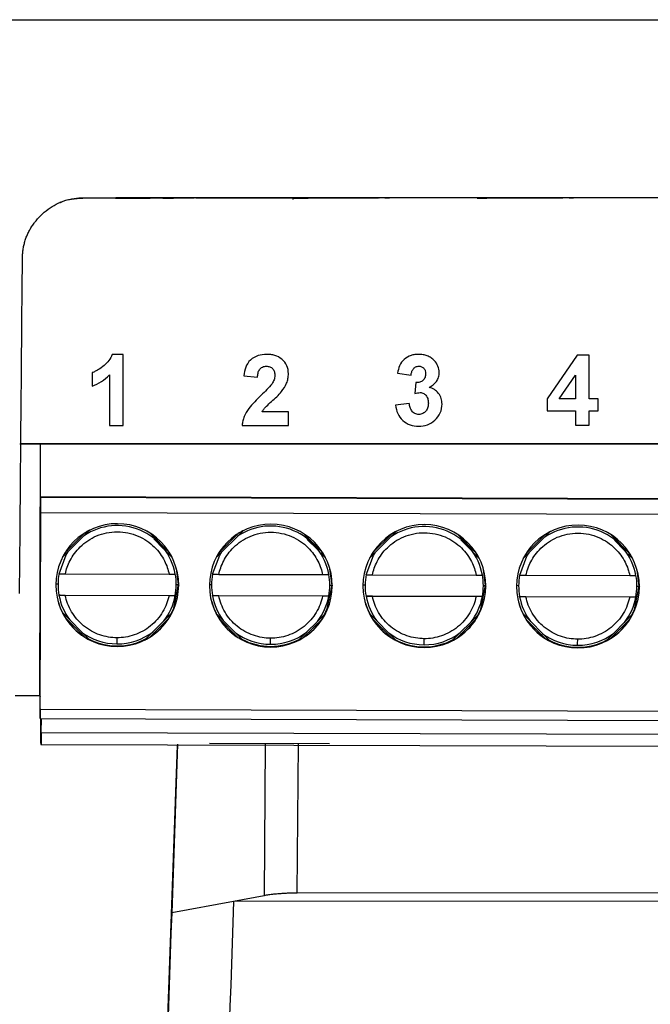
# Model space of a CAD drawing. Header units: millimetres. Extents: x 156812 to 157936, y 112087 to 113571.
# Tile 100 of 204: x 157399 to 157419, y 112739 to 112771. Entities that reach past the tile are written whole.
import ezdxf

# ---------------------------------------------------------------- set-up
doc = ezdxf.new("R2010")
doc.units = ezdxf.units.MM

msp = doc.modelspace()

# ---------------------------------------------------------------- linework, layer by layer
at = {"color": 7, "linetype": 'Continuous', "lineweight": 25}
for p, q in [((157382.652, 112770.575), (157541.609, 112770.575)), ((157399.977, 112764.632), (157399.948, 112764.621)), ((157400.699, 112764.767), (157400.728, 112764.779)), ((157402.816, 112764.768), (157400.699, 112764.767)), ((157400.728, 112764.779), (157489.263, 112764.805)), ((157401.755, 112764.769), (157401.755, 112764.769)), ((157401.768, 112764.774), (157401.765, 112764.773)), ((157401.905, 112764.769), (157401.902, 112764.769)), ((157402.558, 112764.775), (157401.915, 112764.775)), ((157402.254, 112764.769), (157402.254, 112764.77)), ((157402.254, 112764.769), (157402.885, 112764.769)), ((157402.579, 112764.77), (157402.567, 112764.77)), ((157402.618, 112764.773), (157404.321, 112764.775)), ((157404.178, 112764.776), (157402.911, 112764.776)), ((157403.297, 112764.771), (157403.297, 112764.769)), ((157408.737, 112764.77), (157404.371, 112764.768)), ((157408.558, 112764.777), (157404.669, 112764.773)), ((157407.531, 112764.776), (157407.534, 112764.724)), ((157408.031, 112764.77), (157409.297, 112764.771)), ((157408.632, 112764.775), (157410.321, 112764.777)), ((157410.178, 112764.778), (157408.911, 112764.777)), ((157414.816, 112764.772), (157410.353, 112764.77)), ((157414.558, 112764.779), (157410.677, 112764.774)), ((157414.031, 112764.772), (157414.895, 112764.772)), ((157414.816, 112764.777), (157416.321, 112764.779)), ((157416.178, 112764.78), (157414.911, 112764.779)), ((157420.816, 112764.773), (157416.37, 112764.772)), ((157420.558, 112764.781), (157416.704, 112764.776)), ((157402.004, 112759.679), (157401.647, 112759.679)), ((157402.005, 112757.368), (157402.004, 112759.679)), ((157416.796, 112759.654), (157415.819, 112758.23)), ((157417.182, 112759.654), (157416.796, 112759.654)), ((157417.182, 112758.232), (157417.182, 112759.654)), ((157400.996, 112759.086), (157400.997, 112758.642)), ((157401.56, 112759.013), (157401.56, 112757.367)), ((157405.937, 112758.983), (157406.382, 112758.94)), ((157410.937, 112759.067), (157411.382, 112759)), ((157416.209, 112758.231), (157416.737, 112759.001)), ((157416.737, 112759.001), (157416.738, 112758.231)), ((157411.542, 112758.763), (157411.5, 112758.404)), ((157415.819, 112758.23), (157415.819, 112757.846)), ((157416.738, 112758.231), (157416.209, 112758.231)), ((157417.478, 112758.232), (157417.182, 112758.232)), ((157417.478, 112757.846), (157417.478, 112758.232)), ((157411.323, 112758.082), (157410.878, 112758.027)), ((157415.819, 112757.846), (157416.738, 112757.846)), ((157416.738, 112757.846), (157416.738, 112757.372)), ((157417.182, 112757.372), (157417.182, 112757.846)), ((157417.182, 112757.846), (157417.478, 112757.846)), ((157407.39, 112757.814), (157406.531, 112757.813)), ((157407.39, 112757.369), (157407.39, 112757.814)), ((157401.56, 112757.367), (157402.005, 112757.368)), ((157405.878, 112757.369), (157407.39, 112757.369)), ((157416.738, 112757.372), (157417.182, 112757.372)), ((157398.643, 112756.764), (157464.782, 112756.784)), ((157401.681, 112756.768), (157398.649, 112756.767)), ((157399.291, 112748.578), (157399.316, 112756.764)), ((157399.317, 112755.053), (157399.319, 112756.764)), ((157406.681, 112756.769), (157401.681, 112756.768)), ((157411.681, 112756.771), (157406.681, 112756.769)), ((157416.681, 112756.772), (157411.681, 112756.771)), ((157421.681, 112756.774), (157416.681, 112756.772)), ((157399.323, 112755.032), (157399.317, 112755.053)), ((157399.317, 112755.053), (157464.317, 112754.856)), ((157399.323, 112755.032), (157464.323, 112754.835)), ((157399.303, 112748.128), (157399.323, 112754.528)), ((157464.322, 112754.331), (157399.323, 112754.528)), ((157400.913, 112753.955), (157400.036, 112753.084)), ((157400.75, 112753.863), (157400.13, 112753.246)), ((157403.51, 112753.233), (157402.889, 112753.858)), ((157403.001, 112753.675), (157403.324, 112753.35)), ((157405.913, 112753.94), (157405.036, 112753.069)), ((157405.75, 112753.848), (157405.13, 112753.231)), ((157408.51, 112753.218), (157407.889, 112753.843)), ((157410.913, 112753.925), (157410.036, 112753.054)), ((157410.75, 112753.833), (157410.129, 112753.216)), ((157413.51, 112753.203), (157412.889, 112753.828)), ((157415.912, 112753.91), (157415.036, 112753.039)), ((157415.75, 112753.817), (157415.129, 112753.201)), ((157418.509, 112753.188), (157417.889, 112753.813)), ((157408.001, 112753.659), (157408.324, 112753.335)), ((157413.001, 112753.644), (157413.324, 112753.32)), ((157418.001, 112753.629), (157418.324, 112753.305)), ((157403.601, 112753.071), (157403.441, 112753.232)), ((157408.601, 112753.055), (157408.441, 112753.217)), ((157413.601, 112753.04), (157413.44, 112753.202)), ((157418.601, 112753.025), (157418.44, 112753.187)), ((157403.81, 112752.186), (157403.741, 112752.713)), ((157399.919, 112752.544), (157399.92, 112752.539)), ((157400.125, 112752.536), (157403.503, 112752.526)), ((157404.919, 112752.529), (157404.92, 112752.523)), ((157405.124, 112752.521), (157408.503, 112752.511)), ((157408.81, 112752.17), (157408.74, 112752.698)), ((157409.919, 112752.514), (157409.92, 112752.508)), ((157410.124, 112752.506), (157413.503, 112752.496)), ((157413.81, 112752.155), (157413.74, 112752.683)), ((157414.919, 112752.499), (157414.92, 112752.493)), ((157415.124, 112752.491), (157418.503, 112752.481)), ((157418.81, 112752.14), (157418.74, 112752.668)), ((157399.885, 112752.198), (157399.816, 112752.198)), ((157399.885, 112752.198), (157399.886, 112752.194)), ((157403.736, 112752.186), (157403.81, 112752.186)), ((157403.81, 112752.186), (157403.815, 112752.164)), ((157404.885, 112752.183), (157404.816, 112752.183)), ((157404.885, 112752.183), (157404.886, 112752.179)), ((157408.736, 112752.171), (157408.81, 112752.17)), ((157408.81, 112752.17), (157408.815, 112752.149)), ((157409.885, 112752.168), (157409.816, 112752.167)), ((157409.885, 112752.168), (157409.886, 112752.164)), ((157413.736, 112752.156), (157413.81, 112752.155)), ((157413.81, 112752.155), (157413.815, 112752.134)), ((157414.885, 112752.153), (157414.816, 112752.152)), ((157414.885, 112752.153), (157414.886, 112752.149)), ((157418.736, 112752.141), (157418.81, 112752.14)), ((157418.81, 112752.14), (157418.815, 112752.119)), ((157399.918, 112751.839), (157399.917, 112751.844)), ((157399.917, 112751.844), (157403.702, 112751.833)), ((157403.501, 112751.826), (157400.122, 112751.836)), ((157403.702, 112751.833), (157403.704, 112751.827)), ((157404.918, 112751.823), (157404.917, 112751.829)), ((157404.917, 112751.829), (157408.702, 112751.817)), ((157408.501, 112751.811), (157405.122, 112751.821)), ((157408.702, 112751.817), (157408.704, 112751.812)), ((157409.918, 112751.808), (157409.917, 112751.814)), ((157409.917, 112751.814), (157413.702, 112751.802)), ((157413.501, 112751.796), (157410.122, 112751.806)), ((157413.702, 112751.802), (157413.704, 112751.797)), ((157414.918, 112751.793), (157414.917, 112751.799)), ((157414.917, 112751.799), (157418.702, 112751.787)), ((157418.501, 112751.781), (157415.122, 112751.791)), ((157418.702, 112751.787), (157418.704, 112751.782)), ((157400.027, 112751.276), (157400.907, 112750.391)), ((157400.119, 112751.113), (157400.745, 112750.482)), ((157402.711, 112750.385), (157403.597, 112751.266)), ((157402.874, 112750.476), (157403.505, 112751.103)), ((157405.027, 112751.261), (157405.907, 112750.376)), ((157407.711, 112750.37), (157408.597, 112751.251)), ((157410.027, 112751.246), (157410.907, 112750.36)), ((157412.711, 112750.355), (157413.597, 112751.235)), ((157415.027, 112751.231), (157415.907, 112750.345)), ((157417.711, 112750.34), (157418.597, 112751.22)), ((157405.119, 112751.098), (157405.745, 112750.467)), ((157407.874, 112750.461), (157408.505, 112751.087)), ((157410.119, 112751.083), (157410.745, 112750.452)), ((157412.874, 112750.446), (157413.505, 112751.072)), ((157415.119, 112751.067), (157415.745, 112750.437)), ((157417.874, 112750.431), (157418.505, 112751.057)), ((157398.495, 112748.581), (157399.291, 112748.578)), ((157399.291, 112748.578), (157399.302, 112748.538)), ((157399.301, 112748.138), (157399.302, 112748.538)), ((157399.303, 112748.128), (157464.303, 112747.931)), ((157399.302, 112747.831), (157399.3, 112747.835)), ((157399.302, 112747.831), (157464.301, 112747.634)), ((157399.319, 112747.831), (157399.317, 112747.049)), ((157399.338, 112747.376), (157399.348, 112747.83)), ((157399.338, 112747.376), (157399.336, 112746.976)), ((157399.338, 112747.376), (157464.237, 112747.18)), ((157399.317, 112747.049), (157399.336, 112746.976)), ((157464.236, 112746.78), (157399.336, 112746.976)), ((157402.987, 112724.244), (157403.773, 112746.963)), ((157403.779, 112746.992), (157403.588, 112741.499)), ((157408.724, 112747.005), (157404.818, 112747.016)), ((157406.635, 112747.011), (157406.595, 112742.061)), ((157407.673, 112742.145), (157407.713, 112747.008)), ((157491.058, 112742.17), (157407.673, 112742.145)), ((157405.603, 112741.876), (157403.588, 112741.499)), ((157406.595, 112742.061), (157405.603, 112741.876)), ((157491.936, 112741.902), (157405.603, 112741.876))]:
    msp.add_line(p, q, dxfattribs=at)
at = {"color": 7, "linetype": 'Continuous', "lineweight": 25, "flags": 128}
for points in [[(157399.92, 112752.539), (157400.154, 112753.161), (157400.224, 112753.271)], [(157404.92, 112752.523), (157405.154, 112753.146), (157405.224, 112753.255)], [(157409.92, 112752.508), (157410.154, 112753.13), (157410.224, 112753.24)], [(157414.92, 112752.493), (157415.154, 112753.115), (157415.224, 112753.225)], [(157403.566, 112751.234), (157403.655, 112751.421), (157403.81, 112752.186)], [(157408.566, 112751.219), (157408.655, 112751.406), (157408.81, 112752.17)], [(157413.566, 112751.204), (157413.655, 112751.39), (157413.81, 112752.155)], [(157418.566, 112751.189), (157418.655, 112751.375), (157418.81, 112752.14)], [(157399.879, 112751.67), (157399.96, 112751.432), (157400.036, 112751.267)], [(157404.879, 112751.655), (157404.96, 112751.417), (157405.036, 112751.252)], [(157409.879, 112751.64), (157409.96, 112751.402), (157410.036, 112751.237)], [(157414.879, 112751.625), (157414.96, 112751.387), (157415.036, 112751.222)]]:
    msp.add_lwpolyline(points, dxfattribs=at)
at = {"color": 7, "linetype": 'Continuous', "lineweight": 25}
for centre, radius, start, end in [((157339.45, 112754.835), 59.874, 359.70644, 0.18866), ((157401.815, 112752.17), 2, 359.8277, 179.8251), ((157401.812, 112752.183), 1.925, 10.3029, 124.0614), ((157406.815, 112752.155), 2, 359.8277, 179.8251), ((157406.812, 112752.168), 1.925, 10.3029, 124.0614), ((157411.815, 112752.14), 2, 359.8277, 179.8251), ((157411.812, 112752.152), 1.925, 10.3029, 124.0614), ((157416.815, 112752.125), 2, 359.8277, 179.8251), ((157416.812, 112752.137), 1.925, 10.3029, 124.0614), ((157401.811, 112752.188), 1.925, 169.3495, 179.8254), ((157401.811, 112752.188), 1.925, 359.8254, 10.3014), ((157406.811, 112752.173), 1.925, 169.3495, 179.8254), ((157406.811, 112752.173), 1.925, 359.8254, 10.3014), ((157411.81, 112752.158), 1.925, 169.3495, 179.8254), ((157411.811, 112752.158), 1.925, 359.8254, 10.3014), ((157416.81, 112752.143), 1.925, 169.3495, 179.8254), ((157416.811, 112752.143), 1.925, 359.8254, 10.3014), ((157401.815, 112752.171), 2, 179.8277, 359.8251), ((157401.811, 112752.188), 1.925, 179.8254, 190.3014), ((157401.811, 112752.188), 1.925, 349.3495, 359.8254), ((157406.815, 112752.155), 2, 179.8277, 359.8251), ((157406.811, 112752.173), 1.925, 179.8254, 190.3014), ((157406.811, 112752.173), 1.925, 349.3495, 359.8254), ((157411.815, 112752.14), 2, 179.8277, 359.8251), ((157411.81, 112752.158), 1.925, 179.8254, 190.3014), ((157411.811, 112752.158), 1.925, 349.3495, 359.8254), ((157416.815, 112752.125), 2, 179.8277, 359.8251), ((157416.81, 112752.143), 1.925, 179.8254, 190.3014), ((157416.811, 112752.143), 1.925, 349.3495, 359.8254), ((157401.812, 112752.183), 1.925, 190.3014, 216.5738), ((157401.812, 112752.183), 1.925, 322.2456, 349.3494), ((157406.812, 112752.168), 1.925, 190.3014, 216.5738), ((157406.812, 112752.168), 1.925, 322.2456, 349.3494), ((157411.812, 112752.152), 1.925, 190.3014, 216.5738), ((157411.812, 112752.153), 1.925, 322.2456, 349.3494), ((157416.812, 112752.137), 1.925, 190.3014, 216.5738), ((157416.812, 112752.137), 1.925, 322.2456, 349.3494), ((157401.812, 112752.183), 1.925, 233.0798, 269.8266), ((157401.812, 112752.183), 1.925, 269.8264, 307.4045), ((157406.812, 112752.168), 1.925, 233.0798, 269.8266), ((157406.812, 112752.168), 1.925, 269.8264, 307.4045), ((157411.812, 112752.153), 1.925, 233.0798, 269.8266), ((157411.812, 112752.153), 1.925, 269.8264, 307.4045), ((157416.812, 112752.137), 1.925, 233.0798, 269.8266), ((157416.812, 112752.137), 1.925, 269.8264, 307.4045), ((157401.81, 112752.192), 2, 242.1168, 298.2485), ((157379.206, 112750.475), 22.602, 359.4498, 359.9528), ((157406.81, 112752.177), 2, 242.1168, 298.2485), ((157384.206, 112750.46), 22.602, 359.4498, 359.9528), ((157411.81, 112752.162), 2, 242.1168, 298.2485), ((157389.206, 112750.445), 22.602, 359.4498, 359.9528), ((157416.81, 112752.146), 2, 242.1168, 298.2485), ((157394.205, 112750.429), 22.602, 359.4498, 359.9528), ((157435.224, 112747.954), 35.924, 179.7064, 180.1887), ((157365.401, 112748.156), 33.903, 359.4498, 359.9528)]:
    msp.add_arc(centre, radius, start, end, dxfattribs=at)
for points, knots in [([(157398.728, 112762.796), (157398.729, 112762.845), (157398.732, 112762.942), (157398.748, 112763.085), (157398.773, 112763.224), (157398.808, 112763.36), (157398.852, 112763.492), (157398.906, 112763.619), (157398.97, 112763.743), (157399.043, 112763.862), (157399.125, 112763.978), (157399.217, 112764.089), (157399.358, 112764.238), (157399.555, 112764.409), (157399.821, 112764.576), (157400.107, 112764.693), (157400.411, 112764.766), (157400.621, 112764.775), (157400.728, 112764.779)], [0, 0, 0, 0, 0.0471974, 0.0933551, 0.1386897, 0.1834291, 0.2278111, 0.2720786, 0.3164768, 0.3612487, 0.4066311, 0.4528517, 0.5001258, 0.6031748, 0.70212, 0.7994876, 0.897926, 1, 1, 1, 1]), ([(157399.949, 112764.619), (157399.955, 112764.622), (157400.181, 112764.74), (157400.444, 112764.754), (157400.699, 112764.767)], [0, 0, 0, 0, 0.026062, 1, 1, 1, 1]), ([(157401.755, 112764.769), (157401.756, 112764.769), (157401.757, 112764.769), (157401.772, 112764.769), (157401.794, 112764.769), (157401.824, 112764.769), (157401.86, 112764.769), (157401.913, 112764.769), (157401.996, 112764.769), (157402.117, 112764.769), (157402.208, 112764.769), (157402.254, 112764.769)], [0, 0, 0, 0, 0.088128, 0.175829, 0.261941, 0.34537, 0.425162, 0.50054, 0.65537, 0.824538, 1, 1, 1, 1]), ([(157401.765, 112764.773), (157401.766, 112764.773), (157401.768, 112764.773), (157401.784, 112764.772), (157401.813, 112764.771), (157401.857, 112764.77), (157401.915, 112764.769), (157401.988, 112764.769), (157402.072, 112764.768), (157402.163, 112764.769), (157402.255, 112764.769), (157402.345, 112764.77), (157402.429, 112764.771), (157402.502, 112764.772), (157402.566, 112764.773), (157402.601, 112764.773), (157402.618, 112764.773)], [0, 0, 0, 0, 0.058569, 0.122119, 0.19052, 0.263373, 0.339964, 0.419267, 0.5, 0.580733, 0.660036, 0.736627, 0.80948, 0.877881, 0.941431, 1, 1, 1, 1]), ([(157401.915, 112764.775), (157401.901, 112764.775), (157401.871, 112764.775), (157401.835, 112764.775), (157401.805, 112764.774), (157401.784, 112764.774), (157401.771, 112764.774), (157401.769, 112764.774), (157401.768, 112764.774)], [0, 0, 0, 0, 0.16428, 0.331409, 0.5, 0.668591, 0.83572, 1, 1, 1, 1]), ([(157402.911, 112764.776), (157402.89, 112764.776), (157402.847, 112764.776), (157402.782, 112764.776), (157402.719, 112764.775), (157402.66, 112764.775), (157402.605, 112764.775), (157402.573, 112764.775), (157402.558, 112764.775)], [0, 0, 0, 0, 0.16428, 0.331409, 0.5, 0.668591, 0.83572, 1, 1, 1, 1]), ([(157403.297, 112764.769), (157403.318, 112764.769), (157403.362, 112764.769), (157403.426, 112764.769), (157403.489, 112764.769), (157403.548, 112764.769), (157403.603, 112764.769), (157403.635, 112764.769), (157403.651, 112764.769)], [0, 0, 0, 0, 0.16428, 0.331409, 0.5, 0.668591, 0.83572, 1, 1, 1, 1]), ([(157404.529, 112764.775), (157404.545, 112764.775), (157404.578, 112764.775), (157404.618, 112764.775), (157404.651, 112764.774), (157404.672, 112764.773), (157404.679, 112764.772), (157404.669, 112764.772), (157404.642, 112764.771), (157404.597, 112764.772), (157404.539, 112764.772), (157404.471, 112764.773), (157404.397, 112764.774), (157404.322, 112764.775), (157404.249, 112764.776), (157404.201, 112764.776), (157404.178, 112764.776)], [0, 0, 0, 0, 0.058569, 0.122119, 0.19052, 0.263373, 0.339964, 0.419267, 0.5, 0.580733, 0.660036, 0.736627, 0.80948, 0.877881, 0.941431, 1, 1, 1, 1]), ([(157407.679, 112764.771), (157407.663, 112764.771), (157407.631, 112764.771), (157407.59, 112764.77), (157407.557, 112764.769), (157407.536, 112764.768), (157407.529, 112764.767), (157407.539, 112764.766), (157407.567, 112764.766), (157407.611, 112764.766), (157407.669, 112764.767), (157407.737, 112764.768), (157407.811, 112764.769), (157407.886, 112764.77), (157407.96, 112764.77), (157408.008, 112764.77), (157408.031, 112764.77)], [0, 0, 0, 0, 0.058569, 0.122119, 0.19052, 0.263373, 0.339964, 0.419267, 0.5, 0.580733, 0.660036, 0.736627, 0.80948, 0.877881, 0.941431, 1, 1, 1, 1]), ([(157408.911, 112764.777), (157408.89, 112764.777), (157408.847, 112764.777), (157408.782, 112764.777), (157408.719, 112764.777), (157408.66, 112764.777), (157408.605, 112764.777), (157408.573, 112764.777), (157408.558, 112764.777)], [0, 0, 0, 0, 0.16428, 0.331409, 0.5, 0.668591, 0.83572, 1, 1, 1, 1]), ([(157409.297, 112764.771), (157409.318, 112764.771), (157409.362, 112764.771), (157409.426, 112764.771), (157409.489, 112764.771), (157409.548, 112764.771), (157409.603, 112764.771), (157409.635, 112764.771), (157409.651, 112764.771)], [0, 0, 0, 0, 0.1642804, 0.3314094, 0.5, 0.6685906, 0.8357196, 1, 1, 1, 1]), ([(157410.529, 112764.777), (157410.545, 112764.777), (157410.578, 112764.777), (157410.618, 112764.776), (157410.651, 112764.776), (157410.672, 112764.775), (157410.679, 112764.774), (157410.669, 112764.773), (157410.642, 112764.773), (157410.597, 112764.774), (157410.539, 112764.774), (157410.471, 112764.775), (157410.397, 112764.776), (157410.322, 112764.777), (157410.249, 112764.778), (157410.201, 112764.778), (157410.178, 112764.778)], [0, 0, 0, 0, 0.058569, 0.122119, 0.19052, 0.263373, 0.339964, 0.419267, 0.5, 0.580733, 0.660036, 0.736627, 0.80948, 0.877881, 0.941431, 1, 1, 1, 1]), ([(157413.679, 112764.773), (157413.663, 112764.773), (157413.631, 112764.773), (157413.59, 112764.772), (157413.557, 112764.771), (157413.536, 112764.77), (157413.529, 112764.769), (157413.539, 112764.768), (157413.567, 112764.768), (157413.611, 112764.768), (157413.669, 112764.769), (157413.737, 112764.769), (157413.811, 112764.77), (157413.886, 112764.771), (157413.96, 112764.772), (157414.008, 112764.772), (157414.031, 112764.772)], [0, 0, 0, 0, 0.058569, 0.122119, 0.19052, 0.263373, 0.339964, 0.419267, 0.5, 0.580733, 0.660036, 0.736627, 0.80948, 0.877881, 0.941431, 1, 1, 1, 1]), ([(157414.911, 112764.779), (157414.89, 112764.779), (157414.847, 112764.779), (157414.782, 112764.779), (157414.719, 112764.779), (157414.66, 112764.779), (157414.605, 112764.779), (157414.573, 112764.779), (157414.558, 112764.779)], [0, 0, 0, 0, 0.16428, 0.331409, 0.5, 0.668591, 0.83572, 1, 1, 1, 1]), ([(157415.297, 112764.773), (157415.318, 112764.773), (157415.362, 112764.773), (157415.426, 112764.773), (157415.489, 112764.773), (157415.548, 112764.773), (157415.603, 112764.773), (157415.635, 112764.773), (157415.651, 112764.773)], [0, 0, 0, 0, 0.16428, 0.331409, 0.5, 0.668591, 0.83572, 1, 1, 1, 1]), ([(157416.529, 112764.779), (157416.545, 112764.779), (157416.578, 112764.779), (157416.618, 112764.778), (157416.651, 112764.777), (157416.672, 112764.777), (157416.679, 112764.776), (157416.669, 112764.775), (157416.642, 112764.775), (157416.597, 112764.775), (157416.539, 112764.776), (157416.471, 112764.777), (157416.397, 112764.778), (157416.322, 112764.779), (157416.249, 112764.779), (157416.201, 112764.78), (157416.178, 112764.78)], [0, 0, 0, 0, 0.058569, 0.122119, 0.19052, 0.263373, 0.339964, 0.419267, 0.5, 0.580733, 0.660036, 0.736627, 0.80948, 0.877881, 0.941431, 1, 1, 1, 1]), ([(157401.647, 112759.679), (157401.621, 112759.608), (157401.586, 112759.541), (157401.497, 112759.419), (157401.442, 112759.364), (157401.327, 112759.268), (157401.265, 112759.224), (157401.168, 112759.164), (157401.135, 112759.146), (157401.067, 112759.113), (157401.032, 112759.099), (157400.996, 112759.086)], [0, 0, 0, 0, 0.25, 0.25, 0.5, 0.5, 0.75, 0.75, 0.875, 0.875, 1, 1, 1, 1]), ([(157406.68, 112759.681), (157406.584, 112759.679), (157406.49, 112759.669), (157406.31, 112759.609), (157406.224, 112759.562), (157406.083, 112759.433), (157406.032, 112759.35), (157405.965, 112759.173), (157405.948, 112759.078), (157405.937, 112758.983)], [0, 0, 0, 0, 0.25, 0.25, 0.5, 0.5, 0.75, 0.75, 1, 1, 1, 1]), ([(157407.389, 112759.052), (157407.387, 112759.141), (157407.373, 112759.231), (157407.299, 112759.392), (157407.244, 112759.464), (157407.109, 112759.579), (157407.029, 112759.621), (157406.901, 112759.658), (157406.857, 112759.667), (157406.769, 112759.678), (157406.724, 112759.68), (157406.68, 112759.681)], [0, 0, 0, 0, 0.25, 0.25, 0.5, 0.5, 0.75, 0.75, 0.875, 0.875, 1, 1, 1, 1]), ([(157411.632, 112759.682), (157411.589, 112759.681), (157411.546, 112759.679), (157411.462, 112759.667), (157411.421, 112759.657), (157411.3, 112759.616), (157411.223, 112759.575), (157411.093, 112759.462), (157411.045, 112759.39), (157410.976, 112759.233), (157410.955, 112759.15), (157410.937, 112759.067)], [0, 0, 0, 0, 0.125, 0.125, 0.25, 0.25, 0.5, 0.5, 0.75, 0.75, 1, 1, 1, 1]), ([(157412.142, 112759.474), (157412.109, 112759.508), (157412.074, 112759.54), (157411.995, 112759.595), (157411.954, 112759.617), (157411.866, 112759.651), (157411.819, 112759.663), (157411.726, 112759.679), (157411.679, 112759.681), (157411.632, 112759.682)], [0, 0, 0, 0, 0.25, 0.25, 0.5, 0.5, 0.75, 0.75, 1, 1, 1, 1]), ([(157412.3, 112759.09), (157412.299, 112759.161), (157412.287, 112759.232), (157412.231, 112759.362), (157412.189, 112759.421), (157412.142, 112759.474)], [0, 0, 0, 0, 0.5, 0.5, 1, 1, 1, 1]), ([(157406.382, 112758.94), (157406.385, 112758.983), (157406.389, 112759.025), (157406.409, 112759.109), (157406.424, 112759.15), (157406.472, 112759.222), (157406.506, 112759.251), (157406.583, 112759.288), (157406.627, 112759.293), (157406.671, 112759.295)], [0, 0, 0, 0, 0.25, 0.25, 0.5, 0.5, 0.75, 0.75, 1, 1, 1, 1]), ([(157406.671, 112759.295), (157406.709, 112759.293), (157406.747, 112759.29), (157406.82, 112759.262), (157406.853, 112759.239), (157406.903, 112759.18), (157406.921, 112759.145), (157406.941, 112759.07), (157406.943, 112759.031), (157406.945, 112758.992)], [0, 0, 0, 0, 0.25, 0.25, 0.5, 0.5, 0.75, 0.75, 1, 1, 1, 1]), ([(157411.382, 112759), (157411.387, 112759.036), (157411.392, 112759.071), (157411.413, 112759.139), (157411.428, 112759.172), (157411.472, 112759.23), (157411.499, 112759.255), (157411.547, 112759.28), (157411.564, 112759.287), (157411.599, 112759.295), (157411.617, 112759.296), (157411.635, 112759.297)], [0, 0, 0, 0, 0.25, 0.25, 0.5, 0.5, 0.75, 0.75, 0.875, 0.875, 1, 1, 1, 1]), ([(157411.635, 112759.297), (157411.666, 112759.295), (157411.697, 112759.292), (157411.754, 112759.268), (157411.78, 112759.248), (157411.82, 112759.201), (157411.835, 112759.173), (157411.853, 112759.113), (157411.855, 112759.082), (157411.856, 112759.05)], [0, 0, 0, 0, 0.25, 0.25, 0.5, 0.5, 0.75, 0.75, 1, 1, 1, 1]), ([(157400.997, 112758.642), (157401.103, 112758.683), (157401.205, 112758.733), (157401.395, 112758.858), (157401.48, 112758.932), (157401.56, 112759.013)], [0, 0, 0, 0, 0.5, 0.5, 1, 1, 1, 1]), ([(157406.945, 112758.992), (157406.942, 112758.944), (157406.936, 112758.897), (157406.905, 112758.807), (157406.881, 112758.766), (157406.857, 112758.725)], [0, 0, 0, 0, 0.5, 0.5, 1, 1, 1, 1]), ([(157407.165, 112758.472), (157407.229, 112758.557), (157407.288, 112758.645), (157407.349, 112758.793), (157407.364, 112758.843), (157407.384, 112758.946), (157407.388, 112758.999), (157407.389, 112759.052)], [0, 0, 0, 0, 0.5, 0.5, 0.75, 0.75, 1, 1, 1, 1]), ([(157411.856, 112759.05), (157411.854, 112759.01), (157411.851, 112758.97), (157411.822, 112758.894), (157411.799, 112758.859), (157411.739, 112758.805), (157411.702, 112758.787), (157411.624, 112758.765), (157411.583, 112758.763), (157411.542, 112758.763)], [0, 0, 0, 0, 0.25, 0.25, 0.5, 0.5, 0.75, 0.75, 1, 1, 1, 1]), ([(157411.968, 112758.604), (157412.058, 112758.655), (157412.144, 112758.716), (157412.236, 112758.84), (157412.261, 112758.887), (157412.293, 112758.986), (157412.298, 112759.037), (157412.3, 112759.09)], [0, 0, 0, 0, 0.5, 0.5, 0.75, 0.75, 1, 1, 1, 1]), ([(157406.857, 112758.725), (157406.807, 112758.655), (157406.747, 112758.593), (157406.627, 112758.471), (157406.565, 112758.411), (157406.503, 112758.352)], [0, 0, 0, 0, 0.5, 0.5, 1, 1, 1, 1]), ([(157406.531, 112757.813), (157406.551, 112757.846), (157406.572, 112757.879), (157406.62, 112757.938), (157406.646, 112757.965), (157406.728, 112758.045), (157406.784, 112758.097), (157406.954, 112758.251), (157407.07, 112758.352), (157407.165, 112758.472)], [0, 0, 0, 0, 0.125, 0.125, 0.25, 0.25, 0.5, 0.5, 1, 1, 1, 1]), ([(157412.39, 112758.063), (157412.388, 112758.126), (157412.382, 112758.187), (157412.345, 112758.305), (157412.316, 112758.362), (157412.24, 112758.46), (157412.194, 112758.503), (157412.088, 112758.568), (157412.029, 112758.589), (157411.968, 112758.604)], [0, 0, 0, 0, 0.25, 0.25, 0.5, 0.5, 0.75, 0.75, 1, 1, 1, 1]), ([(157406.503, 112758.352), (157406.36, 112758.213), (157406.217, 112758.074), (157406.037, 112757.834), (157405.988, 112757.749), (157405.932, 112757.611), (157405.916, 112757.564), (157405.892, 112757.467), (157405.885, 112757.418), (157405.878, 112757.369)], [0, 0, 0, 0, 0.5, 0.5, 0.75, 0.75, 0.875, 0.875, 1, 1, 1, 1]), ([(157411.677, 112758.437), (157411.717, 112758.435), (157411.758, 112758.428), (157411.828, 112758.387), (157411.858, 112758.358), (157411.905, 112758.292), (157411.922, 112758.253), (157411.941, 112758.174), (157411.943, 112758.133), (157411.945, 112758.092)], [0, 0, 0, 0, 0.25, 0.25, 0.5, 0.5, 0.75, 0.75, 1, 1, 1, 1]), ([(157410.878, 112758.027), (157410.89, 112757.934), (157410.91, 112757.843), (157410.989, 112757.672), (157411.044, 112757.596), (157411.181, 112757.468), (157411.261, 112757.418), (157411.438, 112757.355), (157411.532, 112757.342), (157411.626, 112757.341)], [0, 0, 0, 0, 0.25, 0.25, 0.5, 0.5, 0.75, 0.75, 1, 1, 1, 1]), ([(157411.635, 112757.726), (157411.614, 112757.727), (157411.592, 112757.728), (157411.55, 112757.737), (157411.529, 112757.745), (157411.471, 112757.775), (157411.437, 112757.804), (157411.383, 112757.872), (157411.364, 112757.913), (157411.336, 112757.995), (157411.329, 112758.038), (157411.323, 112758.082)], [0, 0, 0, 0, 0.125, 0.125, 0.25, 0.25, 0.5, 0.5, 0.75, 0.75, 1, 1, 1, 1]), ([(157411.626, 112757.341), (157411.724, 112757.343), (157411.821, 112757.355), (157412.006, 112757.423), (157412.088, 112757.475), (157412.232, 112757.609), (157412.292, 112757.689), (157412.371, 112757.867), (157412.387, 112757.965), (157412.39, 112758.063)], [0, 0, 0, 0, 0.25, 0.25, 0.5, 0.5, 0.75, 0.75, 1, 1, 1, 1]), ([(157411.945, 112758.092), (157411.944, 112758.048), (157411.94, 112758.003), (157411.916, 112757.917), (157411.896, 112757.876), (157411.841, 112757.805), (157411.806, 112757.776), (157411.726, 112757.736), (157411.681, 112757.727), (157411.635, 112757.726)], [0, 0, 0, 0, 0.25, 0.25, 0.5, 0.5, 0.75, 0.75, 1, 1, 1, 1]), ([(157400.125, 112752.536), (157400.154, 112752.674), (157400.202, 112752.823), (157400.359, 112753.125), (157400.468, 112753.28), (157400.756, 112753.559), (157400.936, 112753.684), (157401.35, 112753.858), (157401.584, 112753.907), (157402.052, 112753.905), (157402.285, 112753.855), (157402.698, 112753.678), (157402.878, 112753.553), (157403.164, 112753.272), (157403.272, 112753.117), (157403.427, 112752.813), (157403.475, 112752.664), (157403.503, 112752.526)], [0, 0, 0, 0, 0.125, 0.125, 0.25, 0.25, 0.375, 0.375, 0.5, 0.5, 0.625, 0.625, 0.75, 0.75, 0.875, 0.875, 1, 1, 1, 1]), ([(157400.918, 112753.961), (157400.918, 112753.96), (157400.916, 112753.96), (157400.906, 112753.954), (157400.892, 112753.947), (157400.871, 112753.936), (157400.842, 112753.92), (157400.803, 112753.897), (157400.772, 112753.879), (157400.756, 112753.869)], [0, 0, 0, 0, 0.067582, 0.145503, 0.241356, 0.359321, 0.501644, 0.730831, 1, 1, 1, 1]), ([(157402.885, 112753.862), (157402.868, 112753.872), (157402.838, 112753.891), (157402.793, 112753.917), (157402.758, 112753.937), (157402.729, 112753.952), (157402.724, 112753.954), (157402.722, 112753.955)], [0, 0, 0, 0, 0.271288, 0.501114, 0.724119, 0.883628, 1, 1, 1, 1]), ([(157405.124, 112752.521), (157405.153, 112752.659), (157405.202, 112752.808), (157405.359, 112753.11), (157405.468, 112753.265), (157405.756, 112753.544), (157405.936, 112753.669), (157406.35, 112753.843), (157406.584, 112753.892), (157407.052, 112753.89), (157407.285, 112753.84), (157407.698, 112753.663), (157407.878, 112753.538), (157408.164, 112753.256), (157408.272, 112753.102), (157408.427, 112752.798), (157408.475, 112752.649), (157408.503, 112752.511)], [0, 0, 0, 0, 0.125, 0.125, 0.25, 0.25, 0.375, 0.375, 0.5, 0.5, 0.625, 0.625, 0.75, 0.75, 0.875, 0.875, 1, 1, 1, 1]), ([(157405.918, 112753.946), (157405.918, 112753.945), (157405.916, 112753.944), (157405.906, 112753.939), (157405.891, 112753.932), (157405.871, 112753.921), (157405.842, 112753.905), (157405.803, 112753.882), (157405.772, 112753.864), (157405.756, 112753.853)], [0, 0, 0, 0, 0.067582, 0.145503, 0.241356, 0.359321, 0.501644, 0.730831, 1, 1, 1, 1]), ([(157407.885, 112753.847), (157407.868, 112753.857), (157407.838, 112753.876), (157407.793, 112753.902), (157407.758, 112753.921), (157407.729, 112753.936), (157407.724, 112753.939), (157407.722, 112753.94)], [0, 0, 0, 0, 0.271288, 0.501114, 0.724119, 0.883628, 1, 1, 1, 1]), ([(157410.124, 112752.506), (157410.153, 112752.644), (157410.202, 112752.792), (157410.359, 112753.095), (157410.467, 112753.249), (157410.756, 112753.529), (157410.936, 112753.654), (157411.35, 112753.828), (157411.584, 112753.877), (157412.052, 112753.875), (157412.285, 112753.825), (157412.698, 112753.648), (157412.878, 112753.523), (157413.164, 112753.241), (157413.272, 112753.086), (157413.427, 112752.783), (157413.475, 112752.634), (157413.503, 112752.496)], [0, 0, 0, 0, 0.125, 0.125, 0.25, 0.25, 0.375, 0.375, 0.5, 0.5, 0.625, 0.625, 0.75, 0.75, 0.875, 0.875, 1, 1, 1, 1]), ([(157410.918, 112753.93), (157410.918, 112753.93), (157410.916, 112753.929), (157410.906, 112753.924), (157410.891, 112753.916), (157410.871, 112753.906), (157410.842, 112753.889), (157410.802, 112753.867), (157410.772, 112753.848), (157410.755, 112753.838)], [0, 0, 0, 0, 0.067582, 0.145503, 0.241356, 0.359321, 0.501644, 0.730831, 1, 1, 1, 1]), ([(157412.885, 112753.832), (157412.868, 112753.842), (157412.838, 112753.861), (157412.793, 112753.887), (157412.758, 112753.906), (157412.729, 112753.921), (157412.724, 112753.924), (157412.722, 112753.925)], [0, 0, 0, 0, 0.271288, 0.501114, 0.724119, 0.883628, 1, 1, 1, 1]), ([(157415.124, 112752.491), (157415.153, 112752.629), (157415.202, 112752.777), (157415.359, 112753.08), (157415.467, 112753.234), (157415.756, 112753.514), (157415.936, 112753.638), (157416.35, 112753.813), (157416.584, 112753.861), (157417.052, 112753.86), (157417.285, 112753.81), (157417.698, 112753.633), (157417.878, 112753.507), (157418.164, 112753.226), (157418.272, 112753.071), (157418.427, 112752.767), (157418.474, 112752.619), (157418.503, 112752.481)], [0, 0, 0, 0, 0.125, 0.125, 0.25, 0.25, 0.375, 0.375, 0.5, 0.5, 0.625, 0.625, 0.75, 0.75, 0.875, 0.875, 1, 1, 1, 1]), ([(157415.918, 112753.915), (157415.918, 112753.915), (157415.916, 112753.914), (157415.906, 112753.909), (157415.891, 112753.901), (157415.871, 112753.89), (157415.842, 112753.874), (157415.802, 112753.852), (157415.772, 112753.833), (157415.755, 112753.823)], [0, 0, 0, 0, 0.067582, 0.145503, 0.241356, 0.359321, 0.501644, 0.730831, 1, 1, 1, 1]), ([(157417.885, 112753.817), (157417.868, 112753.827), (157417.838, 112753.846), (157417.793, 112753.872), (157417.758, 112753.891), (157417.729, 112753.906), (157417.724, 112753.909), (157417.722, 112753.91)], [0, 0, 0, 0, 0.271288, 0.5011139, 0.7241186, 0.8836285, 1, 1, 1, 1]), ([(157400.125, 112753.242), (157400.115, 112753.226), (157400.096, 112753.195), (157400.07, 112753.151), (157400.051, 112753.115), (157400.036, 112753.087), (157400.034, 112753.082), (157400.032, 112753.08)], [0, 0, 0, 0, 0.271288, 0.501114, 0.724119, 0.883628, 1, 1, 1, 1]), ([(157403.603, 112753.069), (157403.602, 112753.07), (157403.602, 112753.071), (157403.597, 112753.081), (157403.589, 112753.096), (157403.578, 112753.116), (157403.562, 112753.145), (157403.54, 112753.185), (157403.521, 112753.215), (157403.511, 112753.232)], [0, 0, 0, 0, 0.067582, 0.145503, 0.241356, 0.359321, 0.501644, 0.730831, 1, 1, 1, 1]), ([(157405.125, 112753.227), (157405.115, 112753.21), (157405.096, 112753.18), (157405.07, 112753.136), (157405.051, 112753.1), (157405.036, 112753.072), (157405.033, 112753.067), (157405.032, 112753.065)], [0, 0, 0, 0, 0.271288, 0.501114, 0.724119, 0.883628, 1, 1, 1, 1]), ([(157408.603, 112753.054), (157408.602, 112753.055), (157408.602, 112753.056), (157408.597, 112753.066), (157408.589, 112753.081), (157408.578, 112753.101), (157408.562, 112753.13), (157408.54, 112753.17), (157408.521, 112753.2), (157408.511, 112753.217)], [0, 0, 0, 0, 0.0675824, 0.145503, 0.2413559, 0.3593213, 0.5016441, 0.7308311, 1, 1, 1, 1]), ([(157410.125, 112753.212), (157410.115, 112753.195), (157410.096, 112753.165), (157410.07, 112753.12), (157410.051, 112753.085), (157410.036, 112753.057), (157410.033, 112753.052), (157410.032, 112753.05)], [0, 0, 0, 0, 0.271288, 0.501114, 0.724119, 0.883628, 1, 1, 1, 1]), ([(157413.603, 112753.039), (157413.602, 112753.04), (157413.602, 112753.041), (157413.597, 112753.051), (157413.589, 112753.066), (157413.578, 112753.086), (157413.562, 112753.115), (157413.54, 112753.154), (157413.521, 112753.185), (157413.511, 112753.201)], [0, 0, 0, 0, 0.067582, 0.145503, 0.241356, 0.359321, 0.501644, 0.730831, 1, 1, 1, 1]), ([(157415.125, 112753.197), (157415.115, 112753.18), (157415.096, 112753.15), (157415.07, 112753.105), (157415.051, 112753.07), (157415.036, 112753.041), (157415.033, 112753.037), (157415.032, 112753.035)], [0, 0, 0, 0, 0.271288, 0.501114, 0.724119, 0.883628, 1, 1, 1, 1]), ([(157418.603, 112753.024), (157418.602, 112753.025), (157418.602, 112753.026), (157418.597, 112753.036), (157418.589, 112753.051), (157418.578, 112753.071), (157418.562, 112753.1), (157418.54, 112753.139), (157418.521, 112753.17), (157418.511, 112753.186)], [0, 0, 0, 0, 0.067582, 0.145503, 0.241356, 0.359321, 0.501644, 0.730831, 1, 1, 1, 1]), ([(157399.92, 112752.539), (157399.921, 112752.538), (157399.923, 112752.538), (157399.934, 112752.538), (157399.953, 112752.538), (157399.984, 112752.537), (157400.039, 112752.537), (157400.092, 112752.537), (157400.125, 112752.536)], [0, 0, 0, 0, 0.118925, 0.243507, 0.371714, 0.501127, 0.69663, 1, 1, 1, 1]), ([(157403.503, 112752.526), (157403.517, 112752.526), (157403.543, 112752.526), (157403.579, 112752.526), (157403.608, 112752.526), (157403.63, 112752.526), (157403.661, 112752.526), (157403.697, 112752.527), (157403.703, 112752.527), (157403.706, 112752.527)], [0, 0, 0, 0, 0.13187, 0.25148, 0.354522, 0.438218, 0.501135, 0.757528, 1, 1, 1, 1]), ([(157404.92, 112752.523), (157404.921, 112752.523), (157404.922, 112752.523), (157404.934, 112752.523), (157404.953, 112752.522), (157404.984, 112752.522), (157405.039, 112752.522), (157405.092, 112752.522), (157405.124, 112752.521)], [0, 0, 0, 0, 0.1189253, 0.2435075, 0.3717142, 0.5011266, 0.6966303, 1, 1, 1, 1]), ([(157408.503, 112752.511), (157408.517, 112752.511), (157408.543, 112752.511), (157408.579, 112752.511), (157408.608, 112752.511), (157408.63, 112752.511), (157408.661, 112752.511), (157408.697, 112752.512), (157408.703, 112752.512), (157408.706, 112752.512)], [0, 0, 0, 0, 0.13187, 0.25148, 0.354522, 0.438218, 0.501135, 0.757528, 1, 1, 1, 1]), ([(157409.92, 112752.508), (157409.921, 112752.508), (157409.922, 112752.508), (157409.934, 112752.508), (157409.953, 112752.507), (157409.984, 112752.507), (157410.039, 112752.507), (157410.092, 112752.506), (157410.124, 112752.506)], [0, 0, 0, 0, 0.118925, 0.243507, 0.371714, 0.501127, 0.69663, 1, 1, 1, 1]), ([(157413.503, 112752.496), (157413.517, 112752.496), (157413.543, 112752.496), (157413.579, 112752.496), (157413.608, 112752.496), (157413.63, 112752.496), (157413.661, 112752.496), (157413.697, 112752.496), (157413.703, 112752.497), (157413.706, 112752.497)], [0, 0, 0, 0, 0.13187, 0.25148, 0.354522, 0.438218, 0.501135, 0.757528, 1, 1, 1, 1]), ([(157414.92, 112752.493), (157414.921, 112752.493), (157414.922, 112752.493), (157414.934, 112752.493), (157414.953, 112752.492), (157414.984, 112752.492), (157415.039, 112752.492), (157415.092, 112752.491), (157415.124, 112752.491)], [0, 0, 0, 0, 0.118925, 0.243507, 0.371714, 0.501127, 0.69663, 1, 1, 1, 1]), ([(157418.503, 112752.481), (157418.517, 112752.481), (157418.543, 112752.481), (157418.579, 112752.481), (157418.608, 112752.481), (157418.63, 112752.481), (157418.661, 112752.481), (157418.697, 112752.481), (157418.703, 112752.481), (157418.706, 112752.482)], [0, 0, 0, 0, 0.1318697, 0.2514796, 0.354522, 0.4382177, 0.501135, 0.7575275, 1, 1, 1, 1]), ([(157400.122, 112751.836), (157400.109, 112751.836), (157400.082, 112751.836), (157400.046, 112751.836), (157400.017, 112751.837), (157399.995, 112751.837), (157399.963, 112751.838), (157399.927, 112751.838), (157399.921, 112751.838), (157399.918, 112751.839)], [0, 0, 0, 0, 0.130738, 0.249706, 0.352705, 0.436995, 0.501138, 0.757361, 1, 1, 1, 1]), ([(157401.807, 112750.456), (157401.626, 112750.457), (157401.434, 112750.487), (157401.059, 112750.617), (157400.878, 112750.717), (157400.561, 112750.976), (157400.427, 112751.135), (157400.226, 112751.476), (157400.159, 112751.659), (157400.122, 112751.836)], [0, 0, 0, 0, 0.25, 0.25, 0.5, 0.5, 0.75, 0.75, 1, 1, 1, 1]), ([(157403.501, 112751.826), (157403.463, 112751.649), (157403.395, 112751.466), (157403.192, 112751.126), (157403.056, 112750.969), (157402.739, 112750.712), (157402.556, 112750.612), (157402.181, 112750.485), (157401.989, 112750.456), (157401.807, 112750.456)], [0, 0, 0, 0, 0.25, 0.25, 0.5, 0.5, 0.75, 0.75, 1, 1, 1, 1]), ([(157403.704, 112751.827), (157403.703, 112751.827), (157403.702, 112751.827), (157403.69, 112751.826), (157403.671, 112751.826), (157403.64, 112751.826), (157403.586, 112751.825), (157403.533, 112751.826), (157403.501, 112751.826)], [0, 0, 0, 0, 0.119043, 0.24367, 0.371835, 0.501112, 0.698468, 1, 1, 1, 1]), ([(157405.122, 112751.821), (157405.109, 112751.821), (157405.082, 112751.821), (157405.046, 112751.821), (157405.017, 112751.821), (157404.995, 112751.822), (157404.963, 112751.822), (157404.927, 112751.823), (157404.921, 112751.823), (157404.918, 112751.823)], [0, 0, 0, 0, 0.130738, 0.249706, 0.352705, 0.436995, 0.501138, 0.757361, 1, 1, 1, 1]), ([(157406.807, 112750.441), (157406.626, 112750.442), (157406.434, 112750.472), (157406.059, 112750.602), (157405.878, 112750.702), (157405.561, 112750.961), (157405.427, 112751.119), (157405.226, 112751.461), (157405.159, 112751.643), (157405.122, 112751.821)], [0, 0, 0, 0, 0.25, 0.25, 0.5, 0.5, 0.75, 0.75, 1, 1, 1, 1]), ([(157408.501, 112751.811), (157408.463, 112751.633), (157408.395, 112751.451), (157408.192, 112751.111), (157408.056, 112750.954), (157407.739, 112750.696), (157407.556, 112750.597), (157407.181, 112750.469), (157406.989, 112750.441), (157406.807, 112750.441)], [0, 0, 0, 0, 0.25, 0.25, 0.5, 0.5, 0.75, 0.75, 1, 1, 1, 1]), ([(157408.704, 112751.812), (157408.703, 112751.812), (157408.702, 112751.812), (157408.69, 112751.811), (157408.671, 112751.811), (157408.64, 112751.811), (157408.586, 112751.81), (157408.533, 112751.811), (157408.501, 112751.811)], [0, 0, 0, 0, 0.119043, 0.24367, 0.371835, 0.501112, 0.698468, 1, 1, 1, 1]), ([(157410.122, 112751.806), (157410.109, 112751.806), (157410.082, 112751.806), (157410.046, 112751.806), (157410.017, 112751.806), (157409.995, 112751.807), (157409.963, 112751.807), (157409.927, 112751.807), (157409.921, 112751.808), (157409.918, 112751.808)], [0, 0, 0, 0, 0.1307377, 0.2497056, 0.3527051, 0.436995, 0.5011381, 0.7573612, 1, 1, 1, 1]), ([(157411.807, 112750.426), (157411.626, 112750.427), (157411.434, 112750.456), (157411.059, 112750.587), (157410.878, 112750.687), (157410.561, 112750.946), (157410.427, 112751.104), (157410.226, 112751.446), (157410.159, 112751.628), (157410.122, 112751.806)], [0, 0, 0, 0, 0.25, 0.25, 0.5, 0.5, 0.75, 0.75, 1, 1, 1, 1]), ([(157413.501, 112751.796), (157413.463, 112751.618), (157413.395, 112751.436), (157413.191, 112751.096), (157413.056, 112750.938), (157412.738, 112750.681), (157412.556, 112750.582), (157412.181, 112750.454), (157411.989, 112750.425), (157411.807, 112750.426)], [0, 0, 0, 0, 0.25, 0.25, 0.5, 0.5, 0.75, 0.75, 1, 1, 1, 1]), ([(157413.704, 112751.797), (157413.703, 112751.797), (157413.702, 112751.796), (157413.69, 112751.796), (157413.671, 112751.796), (157413.64, 112751.796), (157413.586, 112751.795), (157413.533, 112751.796), (157413.501, 112751.796)], [0, 0, 0, 0, 0.1190429, 0.2436701, 0.3718349, 0.5011117, 0.6984683, 1, 1, 1, 1]), ([(157415.122, 112751.791), (157415.108, 112751.791), (157415.082, 112751.791), (157415.046, 112751.791), (157415.017, 112751.791), (157414.995, 112751.792), (157414.963, 112751.792), (157414.927, 112751.792), (157414.921, 112751.793), (157414.918, 112751.793)], [0, 0, 0, 0, 0.130738, 0.249706, 0.352705, 0.436995, 0.501138, 0.757361, 1, 1, 1, 1]), ([(157416.807, 112750.411), (157416.626, 112750.411), (157416.434, 112750.441), (157416.059, 112750.571), (157415.878, 112750.672), (157415.561, 112750.931), (157415.427, 112751.089), (157415.226, 112751.431), (157415.159, 112751.613), (157415.122, 112751.791)], [0, 0, 0, 0, 0.25, 0.25, 0.5, 0.5, 0.75, 0.75, 1, 1, 1, 1]), ([(157418.501, 112751.781), (157418.463, 112751.603), (157418.395, 112751.421), (157418.191, 112751.081), (157418.056, 112750.923), (157417.738, 112750.666), (157417.556, 112750.567), (157417.181, 112750.439), (157416.989, 112750.41), (157416.807, 112750.411)], [0, 0, 0, 0, 0.25, 0.25, 0.5, 0.5, 0.75, 0.75, 1, 1, 1, 1]), ([(157418.704, 112751.782), (157418.703, 112751.782), (157418.702, 112751.781), (157418.69, 112751.781), (157418.671, 112751.781), (157418.64, 112751.781), (157418.586, 112751.78), (157418.533, 112751.78), (157418.501, 112751.781)], [0, 0, 0, 0, 0.119043, 0.24367, 0.371835, 0.501112, 0.698468, 1, 1, 1, 1]), ([(157400.027, 112751.276), (157400.027, 112751.276), (157400.028, 112751.274), (157400.033, 112751.264), (157400.041, 112751.249), (157400.052, 112751.229), (157400.068, 112751.199), (157400.09, 112751.16), (157400.109, 112751.129), (157400.119, 112751.113)], [0, 0, 0, 0, 0.067582, 0.145503, 0.241356, 0.359321, 0.501644, 0.730831, 1, 1, 1, 1]), ([(157403.505, 112751.103), (157403.515, 112751.119), (157403.534, 112751.15), (157403.56, 112751.194), (157403.579, 112751.23), (157403.594, 112751.259), (157403.596, 112751.264), (157403.597, 112751.266)], [0, 0, 0, 0, 0.271288, 0.501114, 0.724119, 0.883628, 1, 1, 1, 1]), ([(157405.027, 112751.261), (157405.027, 112751.261), (157405.028, 112751.259), (157405.033, 112751.249), (157405.041, 112751.234), (157405.051, 112751.214), (157405.067, 112751.184), (157405.09, 112751.145), (157405.108, 112751.114), (157405.119, 112751.098)], [0, 0, 0, 0, 0.067582, 0.145503, 0.241356, 0.359321, 0.501644, 0.730831, 1, 1, 1, 1]), ([(157408.505, 112751.087), (157408.515, 112751.104), (157408.534, 112751.134), (157408.559, 112751.179), (157408.579, 112751.215), (157408.594, 112751.243), (157408.596, 112751.248), (157408.597, 112751.251)], [0, 0, 0, 0, 0.271288, 0.501114, 0.724119, 0.883628, 1, 1, 1, 1]), ([(157410.027, 112751.246), (157410.027, 112751.246), (157410.028, 112751.244), (157410.033, 112751.234), (157410.041, 112751.219), (157410.051, 112751.198), (157410.067, 112751.169), (157410.09, 112751.13), (157410.108, 112751.099), (157410.119, 112751.083)], [0, 0, 0, 0, 0.067582, 0.145503, 0.241356, 0.359321, 0.501644, 0.730831, 1, 1, 1, 1]), ([(157413.505, 112751.072), (157413.515, 112751.089), (157413.534, 112751.119), (157413.559, 112751.164), (157413.579, 112751.199), (157413.594, 112751.228), (157413.596, 112751.233), (157413.597, 112751.235)], [0, 0, 0, 0, 0.271288, 0.501114, 0.724119, 0.883628, 1, 1, 1, 1]), ([(157415.027, 112751.231), (157415.027, 112751.23), (157415.028, 112751.229), (157415.033, 112751.219), (157415.041, 112751.204), (157415.051, 112751.183), (157415.067, 112751.154), (157415.09, 112751.114), (157415.108, 112751.084), (157415.119, 112751.067)], [0, 0, 0, 0, 0.0675824, 0.145503, 0.2413559, 0.3593213, 0.5016441, 0.7308311, 1, 1, 1, 1]), ([(157418.505, 112751.057), (157418.515, 112751.074), (157418.534, 112751.104), (157418.559, 112751.149), (157418.579, 112751.184), (157418.594, 112751.213), (157418.596, 112751.218), (157418.597, 112751.22)], [0, 0, 0, 0, 0.271288, 0.501114, 0.724119, 0.883628, 1, 1, 1, 1]), ([(157400.745, 112750.482), (157400.762, 112750.472), (157400.792, 112750.453), (157400.837, 112750.428), (157400.872, 112750.409), (157400.901, 112750.394), (157400.905, 112750.392), (157400.907, 112750.391)], [0, 0, 0, 0, 0.271288, 0.501114, 0.724119, 0.883628, 1, 1, 1, 1]), ([(157402.711, 112750.385), (157402.712, 112750.385), (157402.713, 112750.386), (157402.723, 112750.391), (157402.738, 112750.399), (157402.759, 112750.409), (157402.788, 112750.425), (157402.827, 112750.447), (157402.858, 112750.466), (157402.874, 112750.476)], [0, 0, 0, 0, 0.067582, 0.145503, 0.241356, 0.359321, 0.501644, 0.730831, 1, 1, 1, 1]), ([(157405.745, 112750.467), (157405.762, 112750.457), (157405.792, 112750.438), (157405.837, 112750.413), (157405.872, 112750.393), (157405.901, 112750.379), (157405.905, 112750.376), (157405.907, 112750.376)], [0, 0, 0, 0, 0.271288, 0.501114, 0.724119, 0.883628, 1, 1, 1, 1]), ([(157407.711, 112750.37), (157407.712, 112750.37), (157407.713, 112750.371), (157407.723, 112750.376), (157407.738, 112750.383), (157407.759, 112750.394), (157407.788, 112750.41), (157407.827, 112750.432), (157407.858, 112750.451), (157407.874, 112750.461)], [0, 0, 0, 0, 0.067582, 0.145503, 0.241356, 0.359321, 0.501644, 0.730831, 1, 1, 1, 1]), ([(157410.745, 112750.452), (157410.762, 112750.442), (157410.792, 112750.423), (157410.837, 112750.398), (157410.872, 112750.378), (157410.901, 112750.364), (157410.905, 112750.361), (157410.907, 112750.36)], [0, 0, 0, 0, 0.271288, 0.501114, 0.724119, 0.883628, 1, 1, 1, 1]), ([(157412.711, 112750.355), (157412.712, 112750.355), (157412.713, 112750.356), (157412.723, 112750.361), (157412.738, 112750.368), (157412.759, 112750.379), (157412.788, 112750.395), (157412.827, 112750.417), (157412.858, 112750.436), (157412.874, 112750.446)], [0, 0, 0, 0, 0.067582, 0.145503, 0.241356, 0.359321, 0.501644, 0.730831, 1, 1, 1, 1]), ([(157415.745, 112750.437), (157415.762, 112750.427), (157415.792, 112750.408), (157415.837, 112750.382), (157415.872, 112750.363), (157415.901, 112750.348), (157415.905, 112750.346), (157415.907, 112750.345)], [0, 0, 0, 0, 0.271288, 0.5011139, 0.7241186, 0.8836285, 1, 1, 1, 1]), ([(157417.711, 112750.34), (157417.712, 112750.34), (157417.713, 112750.341), (157417.723, 112750.346), (157417.738, 112750.353), (157417.759, 112750.364), (157417.788, 112750.38), (157417.827, 112750.402), (157417.858, 112750.42), (157417.874, 112750.431)], [0, 0, 0, 0, 0.067582, 0.145503, 0.241356, 0.359321, 0.501644, 0.730831, 1, 1, 1, 1]), ([(157407.673, 112742.145), (157407.633, 112742.144), (157407.553, 112742.144), (157407.433, 112742.141), (157407.316, 112742.137), (157407.2, 112742.131), (157407.061, 112742.121), (157406.906, 112742.107), (157406.739, 112742.087), (157406.643, 112742.07), (157406.595, 112742.061)], [0, 0, 0, 0, 0.1002215, 0.1996539, 0.2989714, 0.3988511, 0.4999583, 0.6671847, 0.8328547, 1, 1, 1, 1])]:
    msp.add_open_spline(points, degree=3, knots=knots, dxfattribs=at)
for points in [[(157398.634, 112751.898), (157398.665, 112755.526), (157398.697, 112759.159), (157398.728, 112762.796)], [(157411.5, 112758.404), (157411.558, 112758.422), (157411.617, 112758.436), (157411.677, 112758.437)], [(157400.119, 112751.113), (157400.276, 112750.861), (157400.495, 112750.641), (157400.745, 112750.482)], [(157402.874, 112750.476), (157403.126, 112750.633), (157403.346, 112750.852), (157403.505, 112751.103)], [(157403.597, 112751.266), (157403.597, 112751.266), (157403.597, 112751.265), (157403.596, 112751.263)], [(157408.597, 112751.251), (157408.597, 112751.251), (157408.596, 112751.249), (157408.595, 112751.247)], [(157413.597, 112751.235), (157413.597, 112751.235), (157413.596, 112751.234), (157413.595, 112751.232)], [(157418.597, 112751.22), (157418.597, 112751.22), (157418.596, 112751.219), (157418.595, 112751.217)], [(157405.119, 112751.098), (157405.276, 112750.846), (157405.495, 112750.625), (157405.745, 112750.467)], [(157407.874, 112750.461), (157408.126, 112750.617), (157408.346, 112750.837), (157408.505, 112751.087)], [(157410.119, 112751.083), (157410.276, 112750.831), (157410.495, 112750.61), (157410.745, 112750.452)], [(157412.874, 112750.446), (157413.126, 112750.602), (157413.346, 112750.822), (157413.505, 112751.072)], [(157415.119, 112751.067), (157415.276, 112750.816), (157415.495, 112750.595), (157415.745, 112750.437)], [(157417.874, 112750.431), (157418.126, 112750.587), (157418.346, 112750.806), (157418.505, 112751.057)], [(157405.603, 112741.876), (157405.351, 112734.593), (157405.099, 112727.324), (157404.847, 112720.073)], [(157403.588, 112741.499), (157403.34, 112734.341), (157403.092, 112727.197), (157402.845, 112720.07)]]:
    msp.add_open_spline(points, degree=3, dxfattribs=at)

doc.saveas('drawing.dxf')
